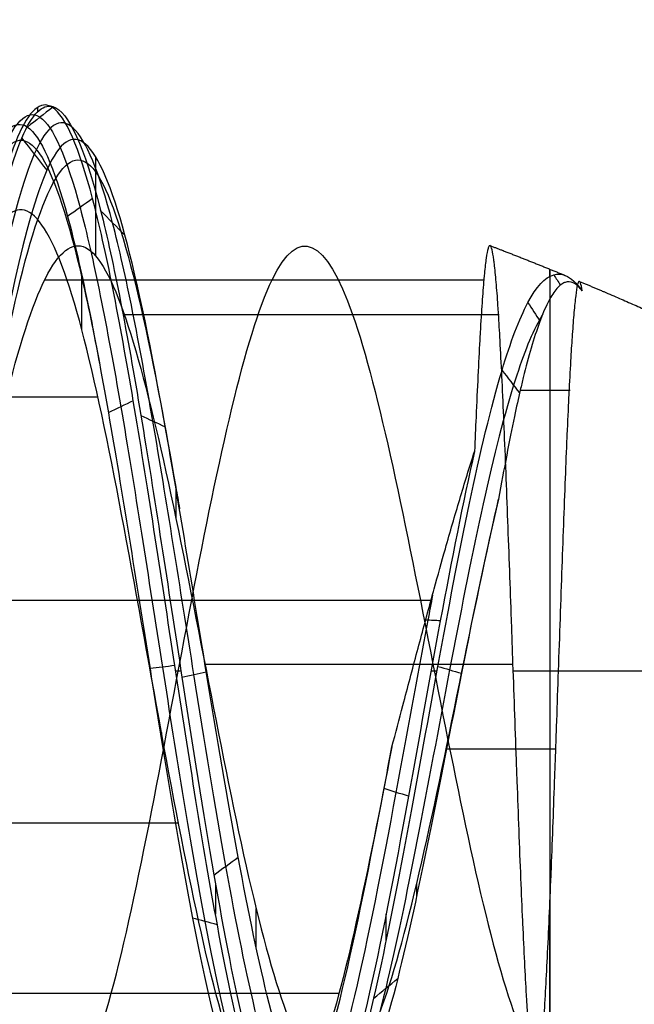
# Model space of a CAD drawing. Header units: millimetres. Extents: x -2170 to -1370, y -2706 to -2419.
# Tile 38 of 41: x -1377.43 to -1375.55, y -2460 to -2456.98. Entities that reach past the tile are written whole.
import ezdxf

# ---------------------------------------------------------------- set-up
doc = ezdxf.new("R2010")
doc.units = ezdxf.units.MM
doc.layers.add('Layer 01', color=7, linetype='Continuous', true_color=0x000000)

# ---------------------------------------------------------------- blocks, each defined once
blk = doc.blocks.new('Cabinet hook mounting Screw v2')
at = {"layer": 'Layer 01', "color": 253, "true_color": 0xa0a0a0}
for points, degree, knots in [([(-1.7361, 0, 3.7217), (-1.7453, -0.2489, 3.7575), (-1.649, -0.7842, 3.8332), (-1.1544, -1.4609, 3.9476), (-0.3743, -1.8513, 4.0648), (0.206, -1.8504, 4.1417), (0.7193, -1.7288, 4.213), (0.943, -1.6262, 4.2454), (1.4245, -1.2786, 4.3247), (1.8716, -0.7068, 4.4172), (1.9942, 0.3759, 4.5539), (1.5359, 1.3654, 4.6889), (0.9361, 1.7758, 4.7778), (0.426, 1.9526, 4.8458), (0.2406, 1.9884, 4.8692), (0.0533, 1.9979, 4.8927)], 3, [0, 0, 0, 0, 0.776096, 1.654696, 2.533296, 3.411896, 3.411896, 4.165312, 4.165312, 5.248181, 6.331051, 7.41392, 8.49679, 8.49679, 9.07612, 9.07612, 9.07612, 9.07612]), ([(-0.0496, 1.998, 4.8925), (0.2467, 1.9982, 4.8555), (0.8593, 1.8597, 4.7784), (1.5979, 1.2546, 4.6602), (1.9759, 0.3529, 4.5381), (1.8968, -0.4562, 4.435), (1.4652, -1.3103, 4.3099), (0.6257, -1.8812, 4.1831), (-0.5206, -1.8241, 4.032), (-1.0698, -1.4732, 3.9442), (-1.4376, -1.0659, 3.8672), (-1.5575, -0.8648, 3.8347), (-1.7099, -0.4393, 3.7704), (-1.7411, -0.2187, 3.7389), (-1.7322, 0, 3.7068)], 3, [0, 0, 0, 0, 0.920338, 1.902314, 2.88429, 3.866266, 4.357254, 5.830217, 6.812193, 7.794169, 7.794169, 8.513663, 8.513663, 9.195071, 9.195071, 9.195071, 9.195071]), ([(-0.4506, -1.8662, 8.6762), (-0.8709, -1.7568, 8.6197), (-1.8207, -1.1471, 8.4811), (-2.1048, 0.7289, 8.2603), (-0.5502, 2.138, 8.0137), (1.4657, 1.6239, 7.7672), (2.1429, -0.3224, 7.5206), (0.9058, -1.9463, 7.274), (-1.1122, -1.8125, 7.0274), (-2.1049, -0.0727, 6.7809), (-1.211, 1.6984, 6.5343), (0.7402, 1.9284, 6.2877), (1.9967, 0.4431, 6.0412), (1.4573, -1.4061, 5.7946), (-0.3641, -1.9714, 5.548), (-1.826, -0.7768, 5.3015), (-1.6389, 1.0824, 5.0549), (-0.0023, 1.9438, 4.8083), (1.6025, 1.0639, 4.5617), (1.7531, -0.7409, 4.3152), (0.3464, -1.8508, 4.0686), (-1.3374, -1.2965, 3.822), (-1.7994, 0.3948, 3.5755), (-1.0202, 1.2848, 3.4073), (-0.52, 1.4598, 3.3213), (-0.4976, 1.467, 3.3175)], 3, [8.092076, 8.092076, 8.092076, 8.092076, 8.769029, 9.754912, 10.740795, 11.726677, 12.71256, 13.698442, 14.684325, 15.670208, 16.65609, 17.641973, 18.627856, 19.613738, 20.599621, 21.585503, 22.571386, 23.557269, 24.543151, 25.529034, 26.514917, 27.500799, 28.486682, 29.472564, 29.518286, 29.518286, 29.518286, 29.518286]), ([(-1.0949, -0.4962, 2.2021), (-1.0893, -0.512, 2.2055), (-1.0833, -0.5277, 2.209), (-1.0285, -0.6635, 2.2393), (-0.9606, -0.775, 2.2656), (-0.66, -1.1295, 2.3592), (-0.3382, -1.2888, 2.4243), (0.3496, -1.3389, 2.5553), (0.7083, -1.2158, 2.6204), (1.1132, -0.8607, 2.7176), (1.226, -0.7132, 2.7501), (1.479, -0.2004, 2.8509), (1.514, 0.6362, 2.984), (0.951, 1.2537, 3.1121), (0.4158, 1.5102, 3.2082), (0.2159, 1.5614, 3.2407), (-0.2566, 1.5869, 3.3159), (-0.7951, 1.4759, 3.3998), (-1.645, 0.7603, 3.5648), (-1.7693, -0.128, 3.6846), (-1.5093, -0.8476, 3.7966), (-1.3922, -1.0427, 3.829), (-1.0337, -1.4378, 3.906), (-0.4987, -1.7778, 3.9937), (0.6166, -1.8305, 4.1448), (1.4326, -1.2723, 4.2716), (1.8509, -0.4388, 4.3967), (1.9259, 0.3503, 4.4998), (1.5552, 1.229, 4.622), (0.8177, 1.8305, 4.7426), (0.1961, 1.9602, 4.8221), (-0.2032, 1.9469, 4.8732), (-0.2937, 1.9375, 4.8849), (-0.3832, 1.9219, 4.8964)], 3, [-1.852949, -1.852949, -1.852949, -1.852949, -1.847646, -1.847646, -1.806774, -1.806774, -1.701343, -1.701343, -1.590364, -1.590364, -1.532891, -1.532891, -1.411755, -1.290619, -1.290619, -1.227126, -1.227126, -1.143753, -1.06038, -0.893634, -0.893634, -0.823926, -0.823926, -0.728787, -0.633648, -0.49094, -0.443371, -0.348232, -0.253094, -0.157955, -0.062816, -0.062816, -0.034775, -0.034775, -0.034775, -0.034775]), ([(0.3316, 1.931, 4.8965), (0.4217, 1.9132, 4.8848), (0.5106, 1.8891, 4.873), (0.9244, 1.7447, 4.8169), (1.5134, 1.3397, 4.728), (1.962, 0.3655, 4.593), (1.8388, -0.6989, 4.4562), (1.3978, -1.2602, 4.3637), (0.9234, -1.6008, 4.2843), (0.7032, -1.7011, 4.2519), (0.1982, -1.8195, 4.1806), (-0.3723, -1.8189, 4.1037), (-1.1383, -1.4331, 3.9864), (-1.6422, -0.7397, 3.8674), (-1.7688, 0.1077, 3.7464), (-1.4805, 0.9141, 3.6234), (-0.8438, 1.4851, 3.4983), (-0.0082, 1.6726, 3.3705), (0.5363, 1.5062, 3.2836), (0.9412, 1.2506, 3.207), (1.09, 1.1097, 3.1746), (1.345, 0.7479, 3.1025), (1.5243, 0.2943, 3.0241), (1.4301, -0.6862, 2.863), (0.8389, -1.223, 2.7381), (0.1985, -1.3567, 2.6196), (0.0193, -1.3599, 2.5871), (-0.181, -1.3225, 2.5491), (-0.2065, -1.3169, 2.5443), (-0.2318, -1.3106, 2.5394)], 3, [-1.744992, -1.744992, -1.744992, -1.744992, -1.716682, -1.716682, -1.610442, -1.504201, -1.39796, -1.291719, -1.291719, -1.217801, -1.217801, -1.131602, -1.045402, -0.959202, -0.873002, -0.786803, -0.700603, -0.614403, -0.528203, -0.528203, -0.464756, -0.464756, -0.389786, -0.314816, -0.164877, -0.164877, -0.108608, -0.108608, -0.100322, -0.100322, -0.100322, -0.100322]), ([(-0.5267, -1.0952, 2.3379), (-0.3648, -1.1892, 2.3765), (-0.1809, -1.2464, 2.4142), (0.3454, -1.2824, 2.5186), (0.689, -1.1631, 2.5836), (1.0766, -0.8203, 2.6806), (1.1845, -0.6781, 2.7131), (1.426, -0.1839, 2.8137), (1.4569, 0.622, 2.9466), (0.9118, 1.2162, 3.0744), (0.394, 1.4622, 3.1705), (0.2006, 1.511, 3.2029), (-0.2563, 1.5342, 3.278), (-0.7768, 1.4252, 3.3618), (-1.5977, 0.7299, 3.5267), (-1.716, -0.1316, 3.6463), (-1.4617, -0.8291, 3.7581), (-1.3475, -1.0182, 3.7906), (-0.9984, -1.4008, 3.8675), (-0.4779, -1.7296, 3.9551), (0.6062, -1.7781, 4.1061), (1.3986, -1.2332, 4.2328), (1.8038, -0.4209, 4.3579), (1.875, 0.3476, 4.4609), (1.5119, 1.2028, 4.583), (0.7917, 1.7874, 4.7036), (0.1853, 1.9125, 4.783), (-0.3138, 1.8948, 4.8486), (-0.5102, 1.8568, 4.8744), (-0.6975, 1.7888, 4.9001)], 3, [0, 0, 0, 0, 0.604061, 0.604061, 1.688642, 1.688642, 2.250316, 2.250316, 3.434151, 4.617986, 4.617986, 5.238498, 5.238498, 6.053286, 6.868073, 8.497649, 8.497649, 9.178893, 9.178893, 10.108666, 11.038439, 12.433098, 12.897984, 13.827757, 14.757529, 15.687302, 16.617075, 16.617075, 17.230004, 17.230004, 17.230004, 17.230004]), ([(1.1206, 1.5592, 7.9654), (1.5071, 1.2704, 7.9025), (2.1509, 0.2693, 7.758), (1.5638, -1.5745, 7.532), (-0.4288, -2.1569, 7.2874), (-2.0102, -0.841, 7.0427), (-1.8035, 1.1868, 6.7981), (-0.0225, 2.1387, 6.5534), (1.7451, 1.2016, 6.3087), (1.9526, -0.7692, 6.0641), (0.4481, -2.0297, 5.8194), (-1.4196, -1.4906, 5.5748), (-2.0095, 0.3418, 5.3301), (-0.8304, 1.8396, 5.0854), (1.0517, 1.6991, 4.8408), (1.9767, 0.0757, 4.5961), (1.1548, -1.5812, 4.3515), (-0.66, -1.8221, 4.1068), (-1.8605, -0.4652, 3.8621), (-1.5266, 0.8215, 3.6807), (-1.0371, 1.2433, 3.5809), (-0.9399, 1.3101, 3.5626)], 3, [5.336443, 5.336443, 5.336443, 5.336443, 6.090741, 7.068986, 8.047231, 9.025476, 10.003721, 10.981966, 11.960211, 12.938455, 13.9167, 14.894945, 15.87319, 16.851435, 17.82968, 18.807925, 19.786169, 20.764414, 21.742659, 22.720904, 22.94043, 22.94043, 22.94043, 22.94043]), ([(0.5924, 1.8263, 4.9001), (0.9131, 1.7134, 4.8558), (1.4911, 1.3139, 4.7669), (1.9298, 0.3552, 4.6319), (1.8062, -0.6912, 4.495), (1.3712, -1.2419, 4.4024), (0.904, -1.5755, 4.323), (0.6873, -1.6736, 4.2906), (0.1906, -1.7887, 4.2192), (-0.3702, -1.7867, 4.1423), (-1.122, -1.4055, 4.0249), (-1.6154, -0.7227, 3.9058), (-1.7374, 0.1104, 3.7848), (-1.4519, 0.9017, 3.6618), (-0.8247, 1.4608, 3.5365), (-0.0034, 1.6423, 3.4086), (0.5307, 1.4771, 3.3217), (0.9275, 1.2249, 3.2451), (1.0731, 1.0861, 3.2126), (1.3223, 0.73, 3.1404), (1.4967, 0.2842, 3.0619), (1.4007, -0.6779, 2.9007), (0.8184, -1.2022, 2.7756), (0.3191, -1.3043, 2.6813), (0.2765, -1.311, 2.6733), (0.2338, -1.3155, 2.6654)], 3, [0, 0, 0, 0, 1.04672, 2.094402, 3.142085, 4.189768, 4.189768, 4.918703, 4.918703, 5.768754, 6.618805, 7.468855, 8.318906, 9.168957, 10.019008, 10.869059, 11.719109, 11.719109, 12.344788, 12.344788, 13.084095, 13.823402, 15.302015, 15.302015, 15.438838, 15.438838, 15.438838, 15.438838]), ([(0.2338, -1.3155, 2.6654), (0.6148, -1.2498, 2.7383), (1.375, -0.7426, 2.8925), (1.4456, 0.7019, 3.1282), (0.2292, 1.6119, 3.3729), (-1.2235, 1.1042, 3.6176), (-1.6177, -0.4026, 3.8622), (-0.5756, -1.5853, 4.1069), (1.0063, -1.3785, 4.3515), (1.7262, 0.0661, 4.5962), (0.9204, 1.4864, 4.8408), (-0.7267, 1.6123, 5.0855), (-1.7625, 0.3013, 5.3301), (-1.2475, -1.308, 5.5748), (0.3932, -1.7846, 5.8195), (1.7191, -0.6776, 6.0641), (1.5391, 1.0594, 6.3088), (-0.0191, 1.8887, 6.5534), (-1.5938, 1.0502, 6.7981), (-1.7794, -0.7432, 7.0427), (-0.3807, -1.9107, 7.2874), (1.3867, -1.397, 7.5321), (1.9534, 0.374, 7.7767), (0.7883, 1.8479, 8.0214), (-1.1026, 1.7027, 8.266), (-2.0499, 0.0368, 8.5107), (-1.1832, -1.6968, 8.7553), (0.1028, -1.8629, 8.9184), (0.6454, -1.6578, 9)], 3, [-44.809196, -44.809196, -44.809196, -44.809196, -43.26802, -41.537299, -39.806578, -38.075857, -36.345137, -34.614416, -32.883695, -31.152974, -29.422253, -27.691533, -25.960812, -24.230091, -22.49937, -20.768649, -19.037929, -17.307208, -15.576487, -13.845766, -12.115046, -10.384325, -8.653604, -6.922883, -5.192162, -3.461442, -1.730721, 0, 0, 0, 0]), ([(-1.1346, 1.3075, 9), (-1.0631, 1.3696, 8.9863), (-0.5271, 1.7614, 8.8903), (0.8567, 1.8221, 8.712), (1.9731, 0.2868, 8.4651), (1.3126, -1.4738, 8.2182), (-0.5013, -1.8876, 7.9713), (-1.8322, -0.6153, 7.7244), (-1.5069, 1.1775, 7.4775), (0.1508, 1.886, 7.2306), (1.6392, 0.9035, 6.9836), (1.6392, -0.8607, 6.7367), (0.1829, -1.8219, 6.4898), (-1.4039, -1.1436, 6.2429), (-1.7085, 0.5354, 5.996), (-0.4889, 1.7012, 5.7491), (1.1371, 1.3298, 5.5022), (1.7161, -0.2137, 5.2553), (0.7581, -1.5317, 5.0084), (-0.8503, -1.459, 4.7615), (-1.6658, -0.0932, 4.5146), (-0.9834, 1.3225, 4.2677), (0.5549, 1.5302, 4.0208), (1.563, 0.3753, 3.7739), (1.1594, -1.0837, 3.527), (-0.2622, -1.5446, 3.2801), (-1.4149, -0.624, 3.0332), (-1.2832, 0.8259, 2.7863), (-0.0176, 1.5057, 2.5394), (0.9029, 1.0091, 2.3572), (1.1317, 0.5605, 2.2574), (1.1632, 0.4783, 2.2398)], 3, [3.996814, 3.996814, 3.996814, 3.996814, 4.161187, 5.14841, 6.135634, 7.122857, 8.11008, 9.097303, 10.084527, 11.07175, 12.058973, 13.046197, 14.03342, 15.020643, 16.007866, 16.99509, 17.982313, 18.969536, 19.95676, 20.943983, 21.931206, 22.91843, 23.905653, 24.892876, 25.880099, 26.867323, 27.854546, 28.841769, 29.828993, 30.816216, 31.026665, 31.026665, 31.026665, 31.026665]), ([(1.4638, -0.8267, 9), (1.1872, -1.3049, 8.9178), (0.1345, -1.9537, 8.7534), (-1.5418, -1.1767, 8.5068), (-1.8118, 0.6288, 8.2602), (-0.472, 1.8387, 8.0137), (1.2591, 1.3936, 7.7671), (1.8367, -0.277, 7.5205), (0.7745, -1.6656, 7.2739), (-0.9508, -1.5475, 7.0273), (-1.7952, -0.0604, 6.7807), (-1.0301, 1.4475, 6.5342), (0.6305, 1.6396, 6.2876), (1.6949, 0.3757, 6.0411), (1.234, -1.1911, 5.7945), (-0.3085, -1.6658, 5.5479), (-1.541, -0.6537, 5.3013), (-1.3795, 0.9137, 5.0547), (-0.0004, 1.6351, 4.8081), (1.3456, 0.8926, 4.5616), (1.4679, -0.6203, 4.315), (0.2889, -1.5455, 4.0684), (-1.1152, -1.0788, 3.8218), (-1.4961, 0.3309, 3.5752), (-0.5437, 1.4125, 3.3287), (0.8651, 1.2174, 3.0821), (1.4712, -0.0469, 2.8355), (0.7623, -1.2352, 2.5889), (-0.1562, -1.2758, 2.423), (-0.5199, -1.0986, 2.3392), (-0.5267, -1.0952, 2.3379)], 3, [-43.985494, -43.985494, -43.985494, -43.985494, -42.35754, -40.729587, -39.101633, -37.473679, -35.845726, -34.217772, -32.589818, -30.961864, -29.333911, -27.705957, -26.078003, -24.450049, -22.822096, -21.194142, -19.566188, -17.938235, -16.310281, -14.682327, -13.054373, -11.42642, -9.798466, -8.170512, -6.542559, -4.914605, -3.286651, -1.658697, -0.030744, 0, 0, 0, 0]), ([(-0.6738, -1.1393, 2.4114), (-0.5184, -1.2469, 2.4471), (-0.3405, -1.3201, 2.4819), (0.0245, -1.3867, 2.5497), (0.2071, -1.3827, 2.5821), (0.8591, -1.2438, 2.7004), (1.4594, -0.6946, 2.8253), (1.5519, 0.3045, 2.9862), (1.3678, 0.7658, 3.0645), (1.1069, 1.1334, 3.1365), (0.9549, 1.2763, 3.169), (0.5418, 1.5352, 3.2454), (-0.013, 1.703, 3.3323), (-0.8629, 1.5096, 3.46), (-1.5091, 0.9266, 3.585), (-1.7144, 0.3471, 3.6718), (-1.735, 0.033, 3.7171), (-1.7361, 0, 3.7217)], 3, [0, 0, 0, 0, 0.598268, 0.598268, 1.168704, 1.168704, 2.688739, 3.448757, 4.208775, 4.208775, 4.851981, 4.851981, 5.725846, 6.59971, 7.473574, 8.347438, 8.449388, 8.449388, 8.449388, 8.449388]), ([(-1.7322, 0, 3.7068), (-1.7176, 0.3337, 3.658), (-1.5189, 0.936, 3.5691), (-0.8141, 1.5258, 3.4367), (-0.2578, 1.6387, 3.3528), (0.2303, 1.6109, 3.2776), (0.4367, 1.5574, 3.2451), (0.9892, 1.2906, 3.1489), (1.57, 0.6502, 3.0208), (1.5313, -0.2167, 2.8875), (1.2669, -0.7477, 2.7866), (1.1493, -0.9004, 2.754), (0.7274, -1.2677, 2.6566), (0.3539, -1.3944, 2.5914), (-0.3623, -1.3393, 2.46), (-0.6973, -1.1719, 2.3948), (-1.0096, -0.8003, 2.3009), (-1.0801, -0.6834, 2.2745), (-1.1792, -0.4346, 2.2214), (-1.2083, -0.3048, 2.1951), (-1.2193, -0.1151, 2.1565), (-1.2185, -0.0574, 2.1447), (-1.2136, 0, 2.1329)], 3, [0, 0, 0, 0, 1.042848, 1.906595, 2.770342, 2.770342, 3.428139, 3.428139, 4.683107, 5.938076, 5.938076, 6.5335, 6.5335, 7.683251, 7.683251, 8.77552, 8.77552, 9.198954, 9.198954, 9.611874, 9.611874, 9.792407, 9.792407, 9.792407, 9.792407]), ([(-1.1839, -0.1856, 2.096), (-1.176, -0.2384, 2.0971), (-1.1651, -0.29, 2.0989), (-1.1511, -0.3407, 2.1007), (-1.137, -0.3913, 2.1026), (-1.1199, -0.441, 2.1044), (-1.0996, -0.4894, 2.1062), (-1.08, -0.5363, 2.108), (-1.0575, -0.5821, 2.1097), (-1.0321, -0.6263, 2.1115), (-1.0107, -0.6636, 2.113), (-0.9874, -0.6996, 2.1145), (-0.9622, -0.7342, 2.116), (-0.9321, -0.7754, 2.1177), (-0.8994, -0.8145, 2.1195), (-0.8642, -0.8513, 2.1213), (-0.8561, -0.8596, 2.1217), (-0.848, -0.8679, 2.1221), (-0.8396, -0.876, 2.1225), (-0.8035, -0.9113, 2.1242), (-0.765, -0.9442, 2.126), (-0.7242, -0.9747, 2.1278), (-0.7217, -0.9766, 2.1279), (-0.7192, -0.9785, 2.128), (-0.7166, -0.9803, 2.1281), (-0.6765, -1.0099, 2.1298), (-0.6345, -1.0369, 2.1315), (-0.591, -1.0613, 2.1333), (-0.5448, -1.0873, 2.1351), (-0.4969, -1.1103, 2.1369), (-0.4477, -1.1303, 2.1387), (-0.3996, -1.1498, 2.1405), (-0.3502, -1.1665, 2.1423), (-0.2998, -1.1801, 2.1441), (-0.2474, -1.1943, 2.146), (-0.1943, -1.2051, 2.1479), (-0.1408, -1.2125, 2.1497), (-0.0874, -1.2198, 2.1516), (-0.0336, -1.2237, 2.1535), (0.0202, -1.224, 2.1553), (0.0709, -1.2243, 2.1571), (0.1216, -1.2214, 2.1589), (0.172, -1.2151, 2.1606), (0.1934, -1.2124, 2.1614), (0.2148, -1.2091, 2.1622), (0.236, -1.2052, 2.1629), (0.2708, -1.1988, 2.1641), (0.3053, -1.1908, 2.1654), (0.3393, -1.1812, 2.1666), (0.3876, -1.1676, 2.1684), (0.4351, -1.1508, 2.1701), (0.4814, -1.1312, 2.1719), (0.5292, -1.1109, 2.1737), (0.5759, -1.0876, 2.1755), (0.6212, -1.0613, 2.1773), (0.6236, -1.06, 2.1774), (0.6259, -1.0586, 2.1775), (0.6283, -1.0572, 2.1776), (0.6729, -1.031, 2.1794), (0.7158, -1.0021, 2.1812), (0.7568, -0.9708, 2.183), (0.8, -0.9379, 2.1849), (0.8411, -0.9023, 2.1868), (0.8798, -0.8642, 2.1887), (0.9171, -0.8276, 2.1905), (0.9521, -0.7886, 2.1923), (0.9847, -0.7476, 2.1942), (1.0184, -0.7052, 2.1961), (1.0492, -0.6607, 2.198), (1.0769, -0.6145, 2.1999), (1.1045, -0.5683, 2.2018), (1.129, -0.5203, 2.2037), (1.1501, -0.4708, 2.2056), (1.1708, -0.4221, 2.2074), (1.1881, -0.3718, 2.2093), (1.2021, -0.3203, 2.2112), (1.2032, -0.3165, 2.2113), (1.2042, -0.3127, 2.2115), (1.2052, -0.3089, 2.2116), (1.218, -0.2598, 2.2134), (1.2278, -0.2099, 2.2152), (1.2345, -0.1596, 2.217), (1.2418, -0.1054, 2.2189), (1.2456, -0.0508, 2.2208), (1.246, 0.004, 2.2228), (1.2463, 0.057, 2.2246), (1.2435, 0.1101, 2.2265), (1.2374, 0.163, 2.2284), (1.231, 0.2186, 2.2303), (1.2211, 0.2735, 2.2323), (1.2078, 0.3274, 2.2343), (1.1945, 0.3814, 2.2362), (1.1778, 0.4343, 2.2382), (1.1576, 0.4859, 2.2401), (1.1387, 0.5342, 2.242), (1.1169, 0.5814, 2.2438), (1.0919, 0.627, 2.2457), (1.0759, 0.6563, 2.2469), (1.0588, 0.6848, 2.248), (1.0404, 0.7125, 2.2492), (1.0261, 0.734, 2.2501), (1.0111, 0.7551, 2.2511), (0.9955, 0.7756, 2.252), (0.9644, 0.8163, 2.2538), (0.9306, 0.8551, 2.2556), (0.8945, 0.8917, 2.2574), (0.8573, 0.9294, 2.2593), (0.8176, 0.9649, 2.2612), (0.7757, 0.998, 2.2631), (0.7731, 1.0001, 2.2632), (0.7704, 1.0021, 2.2633), (0.7677, 1.0042, 2.2634), (0.7261, 1.0365, 2.2653), (0.6827, 1.0662, 2.2671), (0.6376, 1.0933, 2.269), (0.5897, 1.1221, 2.271), (0.54, 1.1478, 2.2729), (0.4889, 1.1704, 2.2749), (0.44, 1.1919, 2.2768), (0.3899, 1.2105, 2.2786), (0.3387, 1.226, 2.2805), (0.3234, 1.2306, 2.2811), (0.3081, 1.2349, 2.2817), (0.2928, 1.239, 2.2822), (0.2407, 1.2526, 2.2841), (0.1881, 1.263, 2.286), (0.135, 1.2698, 2.2879), (0.083, 1.2766, 2.2897), (0.0305, 1.28, 2.2916), (-0.022, 1.2798, 2.2935), (-0.0651, 1.2797, 2.295), (-0.1084, 1.2772, 2.2965), (-0.1515, 1.2724, 2.298), (-0.159, 1.2715, 2.2983), (-0.1666, 1.2706, 2.2986), (-0.1741, 1.2696, 2.2988), (-0.2253, 1.263, 2.3007), (-0.276, 1.2531, 2.3025), (-0.326, 1.2402, 2.3043), (-0.3777, 1.2269, 2.3061), (-0.4286, 1.2103, 2.308), (-0.4785, 1.1908, 2.3099), (-0.5288, 1.171, 2.3118), (-0.5781, 1.1482, 2.3137), (-0.6259, 1.1224, 2.3156), (-0.6315, 1.1194, 2.3158), (-0.6371, 1.1164, 2.316), (-0.6427, 1.1132, 2.3162), (-0.6901, 1.0869, 2.3181), (-0.7357, 1.0577, 2.32), (-0.7793, 1.026, 2.3219), (-0.8232, 0.9942, 2.3237), (-0.865, 0.9598, 2.3256), (-0.9045, 0.9229, 2.3275), (-0.9433, 0.8866, 2.3294), (-0.9799, 0.848, 2.3312), (-1.014, 0.807, 2.3331), (-1.0432, 0.7719, 2.3347), (-1.0704, 0.7352, 2.3363), (-1.0954, 0.6971, 2.3378), (-1.1041, 0.6839, 2.3384), (-1.1125, 0.6706, 2.339), (-1.1206, 0.657, 2.3395), (-1.1476, 0.6121, 2.3413), (-1.1717, 0.5655, 2.3431), (-1.1929, 0.5174, 2.345), (-1.2146, 0.4679, 2.3468), (-1.2333, 0.417, 2.3487), (-1.2488, 0.3648, 2.3506), (-1.2532, 0.3502, 2.3511), (-1.2573, 0.3355, 2.3517), (-1.2612, 0.3207, 2.3522), (-1.2748, 0.2687, 2.354), (-1.2852, 0.2159, 2.3559), (-1.2926, 0.1628, 2.3577), (-1.3, 0.1088, 2.3596), (-1.3043, 0.0545, 2.3615), (-1.3055, 0, 2.3639)], 3, [0, 0, 0, 0, 0.15874, 0.15874, 0.15874, 0.316408, 0.316408, 0.316408, 0.4693, 0.4693, 0.4693, 0.598122, 0.598122, 0.598122, 0.751132, 0.751132, 0.751132, 0.785967, 0.785967, 0.785967, 0.938158, 0.938158, 0.938158, 0.947641, 0.947641, 0.947641, 1.097332, 1.097332, 1.097332, 1.2567, 1.2567, 1.2567, 1.413054, 1.413054, 1.413054, 1.575602, 1.575602, 1.575602, 1.737368, 1.737368, 1.737368, 1.88974, 1.88974, 1.88974, 1.954515, 1.954515, 1.954515, 2.060792, 2.060792, 2.060792, 2.211682, 2.211682, 2.211682, 2.368266, 2.368266, 2.368266, 2.376457, 2.376457, 2.376457, 2.531608, 2.531608, 2.531608, 2.694675, 2.694675, 2.694675, 2.851767, 2.851767, 2.851767, 3.014063, 3.014063, 3.014063, 3.17563, 3.17563, 3.17563, 3.335277, 3.335277, 3.335277, 3.347097, 3.347097, 3.347097, 3.499509, 3.499509, 3.499509, 3.663867, 3.663867, 3.663867, 3.82341, 3.82341, 3.82341, 3.990758, 3.990758, 3.990758, 4.157327, 4.157327, 4.157327, 4.313314, 4.313314, 4.313314, 4.413229, 4.413229, 4.413229, 4.490785, 4.490785, 4.490785, 4.644955, 4.644955, 4.644955, 4.804606, 4.804606, 4.804606, 4.814782, 4.814782, 4.814782, 4.972723, 4.972723, 4.972723, 5.140616, 5.140616, 5.140616, 5.301097, 5.301097, 5.301097, 5.348828, 5.348828, 5.348828, 5.50986, 5.50986, 5.50986, 5.667494, 5.667494, 5.667494, 5.797479, 5.797479, 5.797479, 5.820212, 5.820212, 5.820212, 5.975213, 5.975213, 5.975213, 6.135857, 6.135857, 6.135857, 6.298642, 6.298642, 6.298642, 6.3178, 6.3178, 6.3178, 6.480163, 6.480163, 6.480163, 6.642617, 6.642617, 6.642617, 6.802363, 6.802363, 6.802363, 6.939397, 6.939397, 6.939397, 6.986806, 6.986806, 6.986806, 7.144331, 7.144331, 7.144331, 7.307142, 7.307142, 7.307142, 7.353001, 7.353001, 7.353001, 7.514263, 7.514263, 7.514263, 7.677866, 7.677866, 7.677866, 7.677866]), ([(0, 1.2781, 2.2932), (0, 1.2692, 2.2705), (0, 1.221, 2.1488), (0, 1.131, 1.9314), (0, 0.9931, 1.625), (0, 0.799, 1.2395), (0, 0.5508, 0.8054), (0, 0.3385, 0.4739), (0, 0.172, 0.2338), (0, 0.0579, 0.0773), (0, 0)], 5, [-0.5229121, -0.5229121, -0.5229121, -0.5229121, -0.5229121, -0.5229121, -0.5, -0.4, -0.3, -0.2, -0.1, 0, 0, 0, 0, 0, 0]), ([(-1.1664, 0.2457, 2.0808), (-1.1777, 0.1967, 2.0826), (-1.1857, 0.1469, 2.0844), (-1.1905, 0.0967, 2.0861), (-1.191, 0.0912, 2.0863), (-1.1915, 0.0857, 2.0865), (-1.1919, 0.0801, 2.0867), (-1.1941, 0.0535, 2.0876), (-1.1953, 0.0268, 2.0886), (-1.1956, 0, 2.0895)], 3, [-0.2481596, -0.2481596, -0.2481596, -0.2481596, -0.0969198, -0.0969198, -0.0969198, -0.0803002, -0.0803002, -0.0803002, 0, 0, 0, 0]), ([(-1.1664, 0.2457, 2.0808), (-1.1684, 0.2369, 2.0823), (-1.1703, 0.2281, 2.0837), (-1.172, 0.2193, 2.0852), (-1.1817, 0.1712, 2.0931), (-1.1882, 0.1225, 2.101), (-1.1916, 0.0737, 2.1088), (-1.1951, 0.0232, 2.117), (-1.1954, -0.0276, 2.1251), (-1.1925, -0.0783, 2.1333), (-1.192, -0.0871, 2.1347), (-1.1914, -0.0958, 2.1361), (-1.1907, -0.1046, 2.1375), (-1.1868, -0.1552, 2.1456), (-1.1797, -0.2054, 2.1538), (-1.1696, -0.255, 2.1619), (-1.1593, -0.3054, 2.1701), (-1.146, -0.3551, 2.1783), (-1.1297, -0.4038, 2.1866), (-1.1127, -0.4545, 2.1951), (-1.0926, -0.5039, 2.2037), (-1.0694, -0.5516, 2.2122), (-1.0462, -0.5994, 2.2207), (-1.02, -0.6455, 2.2292), (-0.9908, -0.6897, 2.2377), (-0.9633, -0.7315, 2.2458), (-0.933, -0.7714, 2.2538), (-0.9002, -0.8093, 2.2619), (-0.8877, -0.8237, 2.265), (-0.875, -0.8376, 2.268), (-0.8619, -0.8513, 2.2711), (-0.8362, -0.878, 2.277), (-0.8093, -0.9033, 2.283), (-0.7812, -0.9273, 2.2889), (-0.7434, -0.9596, 2.2969), (-0.7036, -0.9894, 2.3049), (-0.6619, -1.0168, 2.3128), (-0.6189, -1.0451, 2.3211), (-0.574, -1.0707, 2.3293), (-0.5267, -1.0952, 2.3379)], 3, [0, 0, 0, 0, 0.027368, 0.027368, 0.027368, 0.17636, 0.17636, 0.17636, 0.33049, 0.33049, 0.33049, 0.357158, 0.357158, 0.357158, 0.511219, 0.511219, 0.511219, 0.667391, 0.667391, 0.667391, 0.829314, 0.829314, 0.829314, 0.990446, 0.990446, 0.990446, 1.142706, 1.142706, 1.142706, 1.200248, 1.200248, 1.200248, 1.312613, 1.312613, 1.312613, 1.463807, 1.463807, 1.463807, 1.622296, 1.622296, 1.622296, 1.622296]), ([(-1.3055, 0, 2.3639), (-1.3059, -0.0471, 2.3655), (-1.3042, -0.0932, 2.3671), (-1.3003, -0.1391, 2.3687), (-1.2991, -0.1523, 2.3692), (-1.2978, -0.1655, 2.3697), (-1.2962, -0.1786, 2.3701), (-1.2899, -0.233, 2.372), (-1.2802, -0.2869, 2.3739), (-1.2671, -0.3399, 2.3758), (-1.2544, -0.3917, 2.3777), (-1.2384, -0.4427, 2.3796), (-1.219, -0.4925, 2.3814), (-1.2134, -0.5071, 2.382), (-1.2075, -0.5216, 2.3825), (-1.2012, -0.5359, 2.3831), (-1.1804, -0.584, 2.3849), (-1.1565, -0.6307, 2.3867), (-1.1297, -0.6758, 2.3885), (-1.1023, -0.7218, 2.3904), (-1.0721, -0.7662, 2.3923), (-1.0387, -0.8098, 2.3942)], 3, [0, 0, 0, 0, 0.1394362, 0.1394362, 0.1394362, 0.1791022, 0.1791022, 0.1791022, 0.3433488, 0.3433488, 0.3433488, 0.5036938, 0.5036938, 0.5036938, 0.5506353, 0.5506353, 0.5506353, 0.7080603, 0.7080603, 0.7080603, 0.8703111, 0.8703111, 0.8703111, 0.8703111]), ([(-1.3055, 0, 2.3639), (-1.2913, 0, 2.3268), (-1.2732, 0, 2.2803), (-1.2548, 0, 2.234), (-1.2363, 0, 2.188), (-1.2175, 0, 2.1423), (-1.2136, 0, 2.1329)], 5, [-0.53710776, -0.53710776, -0.53710776, -0.53710776, -0.53710776, -0.53710776, -0.5, -0.49034026, -0.49034026, -0.49034026, -0.49034026, -0.49034026, -0.49034026]), ([(-1.1956, 0, 2.0895), (-1.1963, -0.0506, 2.0913), (-1.1938, -0.101, 2.0931), (-1.1882, -0.1511, 2.0948), (-1.1869, -0.1626, 2.0952), (-1.1855, -0.174, 2.0956), (-1.1839, -0.1856, 2.096)], 3, [-0.1864033, -0.1864033, -0.1864033, -0.1864033, -0.0348193, -0.0348193, -0.0348193, 0, 0, 0, 0]), ([(-1.1956, 0, 2.0895), (-1.1626, 0, 2.0103), (-1.0874, 0, 1.8355), (-0.9655, 0, 1.5704), (-0.7897, 0, 1.2234), (-0.5508, 0, 0.8054), (-0.3385, 0, 0.4739), (-0.172, 0, 0.2338), (-0.0579, 0, 0.0773), (0, 0)], 5, [-0.4814509, -0.4814509, -0.4814509, -0.4814509, -0.4814509, -0.4814509, -0.4, -0.3, -0.2, -0.1, 0, 0, 0, 0, 0, 0]), ([(1.2495, 0, 2.2212), (1.2462, 0, 2.213), (1.2033, 0, 2.1063), (1.1185, 0, 1.9038), (0.9864, 0, 1.6117), (0.799, 0, 1.2395), (0.5508, 0, 0.8054), (0.3385, 0, 0.4739), (0.172, 0, 0.2338), (0.0579, 0, 0.0773), (0, 0)], 5, [-0.5083408, -0.5083408, -0.5083408, -0.5083408, -0.5083408, -0.5083408, -0.5, -0.4, -0.3, -0.2, -0.1, 0, 0, 0, 0, 0, 0]), ([(0, -1.2227, 2.1551), (0, -1.1847, 2.0622), (0, -1.1047, 1.8735), (0, -0.9779, 1.5948), (0, -0.7964, 1.2351), (0, -0.5508, 0.8054), (0, -0.3385, 0.4739), (0, -0.172, 0.2338), (0, -0.0579, 0.0773), (0, 0)], 5, [-0.4948803, -0.4948803, -0.4948803, -0.4948803, -0.4948803, -0.4948803, -0.4, -0.3, -0.2, -0.1, 0, 0, 0, 0, 0, 0]), ([(-1.0387, -0.8098, 2.3942), (-1.031, -0.8198, 2.3946), (-1.0233, -0.8296, 2.3951), (-1.0153, -0.8393, 2.3955), (-0.981, -0.8814, 2.3974), (-0.9441, -0.9214, 2.3993), (-0.9051, -0.9591, 2.4012), (-0.8653, -0.9975, 2.4031), (-0.8232, -1.0335, 2.4051), (-0.7791, -1.0669, 2.407), (-0.7453, -1.0925, 2.4085), (-0.7102, -1.1166, 2.4099), (-0.6738, -1.1393, 2.4114)], 3, [-0.4947603, -0.4947603, -0.4947603, -0.4947603, -0.4570914, -0.4570914, -0.4570914, -0.2940672, -0.2940672, -0.2940672, -0.1279686, -0.1279686, -0.1279686, 0, 0, 0, 0]), ([(0.2338, -1.3155, 2.6654), (0.1906, -1.3224, 2.6539), (0.1484, -1.3276, 2.6427), (0.1061, -1.3309, 2.6315), (0.051, -1.3351, 2.6169), (-0.0042, -1.3359, 2.6023), (-0.0592, -1.3332, 2.5876), (-0.1123, -1.3306, 2.5734), (-0.1652, -1.3247, 2.5592), (-0.2175, -1.3154, 2.5449), (-0.2289, -1.3134, 2.5418), (-0.2403, -1.3112, 2.5387), (-0.2516, -1.3088, 2.5356), (-0.2932, -1.3001, 2.5241), (-0.3344, -1.2893, 2.5126), (-0.3748, -1.2765, 2.5011), (-0.4264, -1.2602, 2.4865), (-0.4768, -1.2407, 2.4718), (-0.526, -1.2181, 2.4571), (-0.5763, -1.195, 2.4421), (-0.6253, -1.1687, 2.427), (-0.6738, -1.1393, 2.4114)], 3, [-0.979479, -0.979479, -0.979479, -0.979479, -0.846418, -0.846418, -0.846418, -0.6751735, -0.6751735, -0.6751735, -0.5099702, -0.5099702, -0.5099702, -0.4740603, -0.4740603, -0.4740603, -0.3419645, -0.3419645, -0.3419645, -0.1737879, -0.1737879, -0.1737879, 0, 0, 0, 0])]:
    blk.add_open_spline(points, degree=degree, knots=knots, dxfattribs=at)
for points, degree in [([(-0.016, 1.6288, 3.3318), (-0.0129, 1.6094, 3.3573), (-0.0098, 1.5901, 3.3828), (-0.0068, 1.5707, 3.4083)], 3), ([(0, 1.6282, 3.3294), (0, 1.6272, 3.3261), (0, 1.6263, 3.3229), (0, 1.6254, 3.3196), (0, 1.6244, 3.3164), (0, 1.6235, 3.3132)], 5), ([(0.02, 1.6227, 3.3103), (0.0143, 1.5888, 3.2853), (0.0087, 1.5549, 3.2604), (0.0031, 1.521, 3.2354)], 3), ([(0.1898, 1.3735, 3.3728), (0.1978, 1.431, 3.3728), (0.2057, 1.4885, 3.3728), (0.2136, 1.5459, 3.3728)], 3), ([(-0.7839, 1.4621, 3.4368), (-0.7723, 1.4299, 3.4117), (-0.7608, 1.3977, 3.3866), (-0.7493, 1.3655, 3.3615)], 3), ([(0.6271, 1.4655, 3.212), (0.6087, 1.4362, 3.1872), (0.5904, 1.4069, 3.1623), (0.572, 1.3776, 3.1375)], 3), ([(-0.829, 1.4446, 3.4595), (-0.8168, 1.429, 3.4851), (-0.8045, 1.4134, 3.5106), (-0.7923, 1.3978, 3.5362)], 3), ([(-0.565, 1.446, 3.3289), (-0.5326, 1.363, 3.3289), (-0.5001, 1.28, 3.3289), (-0.4677, 1.197, 3.3289)], 3), ([(0.7798, 1.3861, 3.2014), (0.7729, 1.368, 3.2268), (0.7661, 1.3499, 3.2522), (0.7592, 1.3318, 3.2777)], 3), ([(0.4665, 1.3031, 4.721), (0.4665, 1.3031, 4.2543), (0.4665, 1.3031, 3.7877), (0.4665, 1.3031, 3.321)], 3), ([(-0.0206, 1.2802, 3.2395), (-0.0206, 1.2802, 2.9241), (-0.0206, 1.2802, 2.6088), (-0.0206, 1.2802, 2.2934)], 3), ([(0.849, 1.2059, 3.0823), (0.8093, 1.1494, 3.0823), (0.7695, 1.093, 3.0823), (0.7298, 1.0366, 3.0823)], 3), ([(-0.8407, 1.1212, 4.9679), (-0.8407, 1.1212, 4.5012), (-0.8407, 1.1212, 4.0346), (-0.8407, 1.1212, 3.5679)], 3), ([(-1.0462, 0.936, 3.6175), (-1.102, 0.9859, 3.6175), (-1.1579, 1.0358, 3.6175), (-1.2137, 1.0858, 3.6175)], 3), ([(-1.4135, 0.9341, 3.5609), (-1.3881, 0.9114, 3.5356), (-1.3627, 0.8886, 3.5103), (-1.3372, 0.8659, 3.485)], 3), ([(-1.45, 0.8868, 3.5847), (-1.4316, 0.8788, 3.6103), (-1.4132, 0.8709, 3.6359), (-1.3948, 0.863, 3.6615)], 3), ([(-1.0942, 0.6975, 3.4864), (-1.0942, 0.6975, 3.1027), (-1.0942, 0.6975, 2.7191), (-1.0942, 0.6975, 2.3354)], 3), ([(-1.5788, 0.3405, 3.5755), (-1.4769, 0.3185, 3.5755), (-1.375, 0.2966, 3.5755), (-1.2731, 0.2746, 3.5755)], 3), ([(-1.2136, 0, 2.1329), (-1.2065, 0.0832, 2.1157), (-1.1908, 0.1656, 2.0984), (-1.1664, 0.2457, 2.0808)], 3), ([(-1.7298, 0.0984, 3.7076), (-1.7097, 0.1001, 3.7333), (-1.6895, 0.1017, 3.7589), (-1.6694, 0.1034, 3.7846)], 3), ([(-1.7361, 0, 3.7217), (-1.7354, 0, 3.7187), (-1.7346, 0, 3.7157), (-1.7338, 0, 3.7127), (-1.733, 0, 3.7098), (-1.7322, 0, 3.7068)], 5), ([(-1.2159, -0.1728, 2.1682), (-1.2052, -0.1735, 2.1615), (-1.1945, -0.1742, 2.1547), (-1.1838, -0.1748, 2.1479)], 3), ([(-1.2008, -0.5358, 3.7333), (-1.2008, -0.5358, 3.2832), (-1.2008, -0.5358, 2.8331), (-1.2008, -0.5358, 2.3831)], 3), ([(-1.1302, -0.5575, 2.2477), (-1.1114, -0.5525, 2.2353), (-1.0927, -0.5475, 2.2229), (-1.0739, -0.5425, 2.2104)], 3), ([(-1.6353, -0.6474, 3.8019), (-1.6024, -0.6394, 3.7764), (-1.5695, -0.6315, 3.7508), (-1.5366, -0.6235, 3.7252)], 3), ([(-0.9224, -0.9041, 2.3272), (-0.8994, -0.8891, 2.3094), (-0.8765, -0.874, 2.2917), (-0.8535, -0.8589, 2.2739)], 3), ([(-0.8615, -0.8511, 2.2708), (-0.8615, -0.8511, 2.2198), (-0.8615, -0.8511, 2.1688), (-0.8615, -0.8511, 2.1178)], 3), ([(0.9898, -0.9173, 4.2271), (0.9898, -0.9173, 3.7605), (0.9898, -0.9173, 3.2939), (0.9898, -0.9173, 2.8272)], 3), ([(1.0052, -1.0258, 2.7208), (0.985, -0.9963, 2.6964), (0.9647, -0.9668, 2.6719), (0.9444, -0.9373, 2.6475)], 3), ([(0.6923, -1.1129, 2.5892), (0.6786, -1.091, 2.5892), (0.665, -1.0691, 2.5892), (0.6514, -1.0472, 2.5892)], 3), ([(-0.507, -1.1064, 2.3426), (-0.5068, -1.1059, 2.3426), (-0.5066, -1.1055, 2.3426), (-0.5064, -1.1051, 2.3426)], 3), ([(0.2393, -1.2051, 2.4988), (0.2393, -1.2051, 2.3869), (0.2393, -1.2051, 2.2749), (0.2393, -1.2051, 2.163)], 3), ([(-0.0134, -1.3662, 2.524), (-0.0065, -1.3305, 2.4999), (0.0005, -1.2949, 2.4757), (0.0074, -1.2593, 2.4516)], 3), ([(0.3852, -1.3448, 2.6143), (0.3772, -1.3284, 2.6394), (0.3693, -1.312, 2.6644), (0.3614, -1.2956, 2.6895)], 3), ([(-0.2173, -1.3144, 3.9802), (-0.2173, -1.3144, 3.5018), (-0.2173, -1.3144, 3.0233), (-0.2173, -1.3144, 2.5449)], 3), ([(-0.1536, -1.3543, 2.5166), (-0.1542, -1.3438, 2.5311), (-0.1549, -1.3333, 2.5457), (-0.1556, -1.3228, 2.5603)], 3), ([(0, -1.3732, 2.5451), (0, -1.3719, 2.5414), (0, -1.3706, 2.5378), (0, -1.3692, 2.5341), (0, -1.3679, 2.5304), (0, -1.3666, 2.5268)], 5)]:
    blk.add_open_spline(points, degree=degree, dxfattribs=at)
for points, weights in [([(0.6539, 1.4517, 3.2074), (0.7013, 1.4304, 3.2074), (0.7471, 1.406, 3.2074)], [0.882165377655, 0.876931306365, 0.872654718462]), ([(-1.2112, -0.2307, 2.1802), (-1.233, -0.1164, 2.1802), (-1.233, 0, 2.1802)], [0.934415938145, 0.962374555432, 1]), ([(-1.7158, -0.3138, 3.7529), (-1.7245, -0.266, 3.7529), (-1.7306, -0.2179, 3.7529)], [0.936544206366, 0.944737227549, 0.953739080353]), ([(0.8288, -1.1558, 2.6826), (0.7883, -1.1848, 2.6826), (0.7459, -1.211, 2.6826)], [0.859268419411, 0.861739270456, 0.865278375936])]:
    blk.add_rational_spline(points, weights, degree=2, dxfattribs=at)
blk.add_rational_spline([(-1.233, 0, 2.1802), (-1.233, 1.233, 2.1802), (0, 1.233, 2.1802), (1.233, 1.233, 2.1802), (1.233, 0, 2.1802), (1.233, -0.6354, 2.1802), (0.7154, -1.0042, 2.1802)], [1, 0.707106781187, 1, 0.707106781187, 1, 0.824076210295, 0.859486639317], degree=2, knots=[0, 0, 0, 1.570796, 1.570796, 3.141593, 3.141593, 4.085078, 4.085078, 4.085078], dxfattribs=at)

msp = doc.modelspace()

# ---------------------------------------------------------------- block references
at = {"layer": 'Layer 01', "extrusion": (-1, 4.13419e-14, 4.86295e-29), "rotation": 360}
msp.add_blockref('Cabinet hook mounting Screw v2', (2458.9796, 661, 1373.6262), dxfattribs=at)
at = {"layer": 'Layer 01', "extrusion": (-1, 4.11199e-14, 2.4373e-28), "rotation": 360}
msp.add_blockref('Cabinet hook mounting Screw v2', (2458.9796, 853, 1373.6262), dxfattribs=at)

doc.saveas('drawing.dxf')
